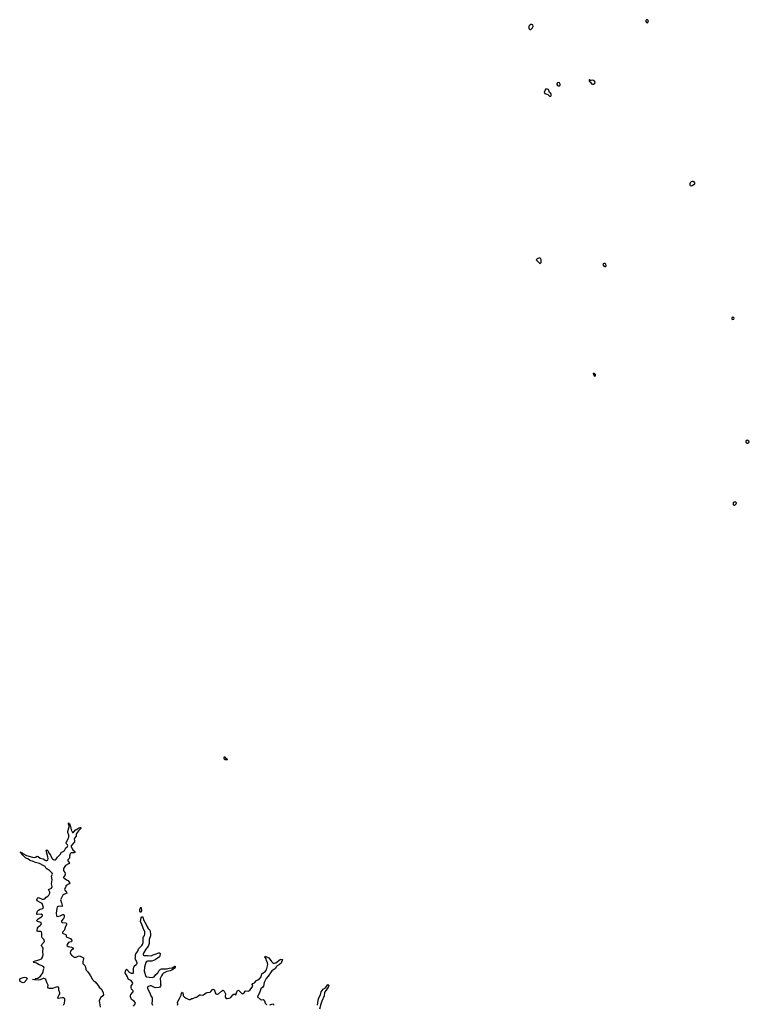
# Model space of a CAD drawing. Header units: inches. Extents: x 2396598 to 2566999, y 262085 to 451979.
# Tile 176 of 256: x 2460758 to 2476135, y 405470 to 426205. Entities that reach past the tile are written whole.
import ezdxf

# ---------------------------------------------------------------- set-up
doc = ezdxf.new("R2010")
doc.units = ezdxf.units.IN
doc.header["$MEASUREMENT"] = 0
for name, color, linetype in [('C4460', 7, 'Continuous'), ('C4461', 7, 'Continuous'), ('C4471', 7, 'Continuous'), ('C4472', 7, 'Continuous')]:
    doc.layers.add(name, color=color, linetype=linetype)

msp = doc.modelspace()

# ---------------------------------------------------------------- linework, layer by layer
at = {"layer": 'C4460', "color": 5, "elevation": 40}
for points in [[(2461685, 405450), (2461703, 405497), (2461712, 405552), (2461708, 405588), (2461690, 405606), (2461650, 405606), (2461570, 405590), (2461560, 405600), (2461559, 405610), (2461593, 405667), (2461601, 405690), (2461602, 405710), (2461581, 405770), (2461582, 405810), (2461575, 405830), (2461550, 405836), (2461530, 405833), (2461450, 405805), (2461390, 405803), (2461363, 405810), (2461352, 405830), (2461355, 405870), (2461350, 405890), (2461328, 405930), (2461310, 405990), (2461287, 406007), (2461272, 406012), (2461250, 406010), (2461190, 405983), (2461157, 405977), (2461093, 405987), (2461070, 405984), (2461029, 405990), (2461084, 405996), (2461095, 406010), (2461138, 406022), (2461195, 406065), (2461243, 406130), (2461251, 406150), (2461259, 406201), (2461272, 406230), (2461266, 406250), (2461239, 406270), (2461210, 406286), (2461170, 406299), (2461113, 406333), (2461061, 406350), (2461046, 406370), (2461184, 406410), (2461221, 406430), (2461233, 406447), (2461250, 406510), (2461243, 406583), (2461253, 406650), (2461242, 406670), (2461223, 406690), (2461218, 406710), (2461228, 406730), (2461281, 406790), (2461275, 406830), (2461233, 406870), (2461226, 406886), (2461223, 406970), (2461216, 406996), (2461201, 407001), (2461150, 407001), (2461129, 407010), (2461128, 407028), (2461135, 407070), (2461145, 407095), (2461154, 407106), (2461192, 407130), (2461212, 407150), (2461221, 407170), (2461205, 407190), (2461135, 407215), (2461119, 407230), (2461130, 407250), (2461149, 407271), (2461220, 407310), (2461236, 407330), (2461237, 407350), (2461210, 407367), (2461130, 407363), (2461117, 407370), (2461118, 407390), (2461136, 407430), (2461152, 407450), (2461190, 407474), (2461249, 407490), (2461258, 407510), (2461255, 407530), (2461231, 407591), (2461207, 407610), (2461126, 407650), (2461123, 407670), (2461132, 407708), (2461150, 407718), (2461170, 407714), (2461230, 407686), (2461257, 407683), (2461289, 407690), (2461314, 407726), (2461352, 407748), (2461373, 407767), (2461391, 407810), (2461391, 407830), (2461366, 407890), (2461430, 407915), (2461443, 407950), (2461431, 408010), (2461440, 408090), (2461428, 408170), (2461449, 408210), (2461445, 408230), (2461384, 408290), (2461316, 408330), (2461295, 408370), (2461270, 408387), (2461178, 408438), (2461090, 408457), (2461030, 408484), (2460990, 408494), (2460965, 408505), (2460930, 408531), (2460888, 408548), (2460821, 408610), (2460789, 408650), (2460784, 408664), (2460768, 408672), (2460790, 408674), (2460798, 408658), (2460810, 408657), (2460824, 408644), (2460905, 408605), (2461030, 408565), (2461070, 408563), (2461092, 408568), (2461130, 408591), (2461150, 408584), (2461190, 408547), (2461251, 408531), (2461310, 408500), (2461330, 408496), (2461350, 408508), (2461356, 408530), (2461352, 408572), (2461317, 408710), (2461330, 408726), (2461350, 408710), (2461382, 408642), (2461405, 408610), (2461434, 408550), (2461450, 408530), (2461470, 408519), (2461490, 408515), (2461510, 408514), (2461530, 408524), (2461558, 408570), (2461618, 408630), (2461635, 408665), (2461690, 408696), (2461704, 408710), (2461730, 408765), (2461769, 408790), (2461773, 408810), (2461769, 408830), (2461744, 408850), (2461741, 408870), (2461782, 408958), (2461793, 408990), (2461791, 409030), (2461770, 409090), (2461770, 409110), (2461797, 409183), (2461802, 409210), (2461803, 409230), (2461790, 409266), (2461790, 409294), (2461798, 409278), (2461810, 409274), (2461821, 409230), (2461830, 409212), (2461843, 409143), (2461870, 409087), (2461891, 409089), (2461930, 409139), (2462010, 409185), (2462030, 409193), (2462050, 409191), (2462050, 409170), (2461999, 409121), (2461958, 409070), (2461948, 409050), (2461946, 409010), (2461910, 408970), (2461906, 408954), (2461916, 408910), (2461912, 408890), (2461846, 408810), (2461842, 408790), (2461863, 408743), (2461880, 408720), (2461918, 408690), (2461922, 408670), (2461898, 408662), (2461850, 408657), (2461830, 408647), (2461823, 408637), (2461810, 408590), (2461808, 408550), (2461774, 408510), (2461774, 408490), (2461807, 408450), (2461797, 408430), (2461790, 408425), (2461723, 408390), (2461683, 408330), (2461680, 408310), (2461685, 408285), (2461691, 408270), (2461710, 408246), (2461718, 408218), (2461710, 408185), (2461690, 408157), (2461678, 408150), (2461686, 408130), (2461747, 408090), (2461770, 408080), (2461813, 408030), (2461801, 408010), (2461739, 407970), (2461728, 407952), (2461705, 407890), (2461711, 407870), (2461744, 407830), (2461751, 407809), (2461740, 407800), (2461690, 407784), (2461669, 407771), (2461620, 407670), (2461622, 407650), (2461642, 407610), (2461655, 407550), (2461652, 407530), (2461610, 407538), (2461570, 407532), (2461550, 407514), (2461539, 407490), (2461528, 407388), (2461534, 407334), (2461550, 407319), (2461610, 407334), (2461670, 407363), (2461690, 407361), (2461699, 407350), (2461694, 407306), (2461680, 407280), (2461642, 407230), (2461636, 407210), (2461640, 407200), (2461651, 407191), (2461730, 407182), (2461744, 407170), (2461743, 407150), (2461714, 407090), (2461702, 407038), (2461694, 407026), (2461659, 406990), (2461659, 406970), (2461723, 406943), (2461736, 406930), (2461741, 406890), (2461770, 406874), (2461810, 406863), (2461830, 406853), (2461855, 406810), (2461853, 406787), (2461810, 406780), (2461787, 406770), (2461756, 406730), (2461751, 406710), (2461782, 406690), (2461852, 406670), (2461891, 406650), (2461878, 406630), (2461850, 406613), (2461831, 406590), (2461824, 406550), (2461830, 406532), (2461850, 406502), (2461872, 406490), (2461890, 406472), (2461905, 406465), (2461950, 406464), (2461990, 406484), (2462010, 406488), (2462030, 406485), (2462106, 406450), (2462105, 406430), (2462088, 406368), (2462087, 406330), (2462130, 406290), (2462141, 406270), (2462151, 406210), (2462159, 406190), (2462196, 406150), (2462251, 406070), (2462292, 405990), (2462312, 405970), (2462346, 405946), (2462410, 405865), (2462431, 405830), (2462473, 405793), (2462504, 405744), (2462519, 405710), (2462523, 405670), (2462511, 405650), (2462467, 405610), (2462431, 405549), (2462455, 405410)], [(2463160, 405430), (2463199, 405490), (2463194, 405510), (2463170, 405533), (2463134, 405554), (2463114, 405574), (2463097, 405630), (2463095, 405650), (2463102, 405678), (2463152, 405730), (2463152, 405750), (2463114, 405790), (2463105, 405830), (2463106, 405850), (2463141, 405910), (2463137, 405930), (2463110, 405969), (2463054, 405994), (2463046, 406006), (2463030, 406050), (2462983, 406130), (2462985, 406170), (2462999, 406201), (2463010, 406211), (2463030, 406194), (2463046, 406166), (2463067, 406147), (2463110, 406126), (2463150, 406122), (2463158, 406130), (2463160, 406140), (2463156, 406210), (2463164, 406256), (2463171, 406270), (2463215, 406305), (2463233, 406330), (2463232, 406352), (2463193, 406430), (2463202, 406458), (2463200, 406510), (2463206, 406530), (2463248, 406590), (2463263, 406637), (2463330, 406705), (2463345, 406730), (2463357, 406770), (2463361, 406870), (2463367, 406890), (2463390, 406922), (2463399, 406950), (2463394, 406994), (2463361, 407070), (2463332, 407152), (2463304, 407210), (2463316, 407290), (2463330, 407314), (2463350, 407310), (2463370, 407250), (2463424, 407150), (2463442, 407102), (2463466, 407066), (2463500, 407030), (2463510, 407005), (2463516, 406950), (2463514, 406910), (2463488, 406832), (2463484, 406750), (2463474, 406710), (2463451, 406670), (2463419, 406630), (2463369, 406550), (2463360, 406530), (2463359, 406510), (2463377, 406497), (2463450, 406498), (2463530, 406488), (2463570, 406510), (2463610, 406522), (2463690, 406555), (2463710, 406552), (2463717, 406530), (2463713, 406490), (2463702, 406470), (2463616, 406404), (2463543, 406377), (2463450, 406376), (2463432, 406368), (2463419, 406350), (2463392, 406250), (2463384, 406170), (2463417, 406057), (2463430, 406047), (2463490, 406044), (2463550, 406032), (2463590, 406051), (2463625, 406095), (2463667, 406130), (2463697, 406183), (2463716, 406204), (2463750, 406216), (2463850, 406218), (2463910, 406234), (2463970, 406240), (2464017, 406263), (2464030, 406275), (2464038, 406270), (2464035, 406250), (2464021, 406230), (2463967, 406190), (2463930, 406173), (2463862, 406158), (2463790, 406123), (2463770, 406107), (2463747, 406070), (2463722, 406010), (2463719, 405990), (2463725, 405950), (2463725, 405895), (2463731, 405870), (2463727, 405850), (2463710, 405833), (2463690, 405825), (2463610, 405815), (2463530, 405857), (2463510, 405856), (2463475, 405845), (2463451, 405829), (2463451, 405810), (2463506, 405690), (2463519, 405650), (2463548, 405608), (2463551, 405550), (2463546, 405490), (2463556, 405450)], [(2464086, 405450), (2464089, 405470), (2464084, 405510), (2464089, 405530), (2464127, 405593), (2464158, 405662), (2464170, 405698), (2464190, 405725), (2464199, 405710), (2464201, 405670), (2464207, 405650), (2464230, 405619), (2464250, 405604), (2464310, 405578), (2464330, 405571), (2464348, 405572), (2464386, 405590), (2464410, 405591), (2464470, 405621), (2464490, 405622), (2464509, 405631), (2464550, 405666), (2464570, 405671), (2464610, 405664), (2464630, 405667), (2464688, 405712), (2464710, 405718), (2464770, 405722), (2464790, 405736), (2464830, 405787), (2464850, 405779), (2464856, 405770), (2464868, 405748), (2464878, 405710), (2464890, 405691), (2464910, 405683), (2464930, 405684), (2464950, 405691), (2465010, 405748), (2465030, 405763), (2465050, 405768), (2465070, 405747), (2465094, 405690), (2465090, 405630), (2465095, 405610), (2465110, 405595), (2465130, 405590), (2465170, 405597), (2465210, 405612), (2465250, 405668), (2465270, 405682), (2465290, 405682), (2465310, 405671), (2465323, 405690), (2465334, 405730), (2465350, 405761), (2465357, 405763), (2465370, 405767), (2465430, 405705), (2465450, 405691), (2465470, 405695), (2465489, 405710), (2465512, 405748), (2465530, 405753), (2465570, 405747), (2465590, 405756), (2465610, 405770), (2465660, 405830), (2465669, 405850), (2465661, 405890), (2465671, 405909), (2465710, 405925), (2465750, 405969), (2465778, 405982), (2465812, 406008), (2465845, 406050), (2465861, 406110), (2465937, 406170), (2465961, 406199), (2465990, 406310), (2465983, 406343), (2465958, 406390), (2465950, 406430), (2465924, 406470), (2465930, 406482), (2466010, 406448), (2466068, 406370), (2466089, 406349), (2466110, 406336), (2466130, 406336), (2466155, 406345), (2466250, 406410), (2466270, 406419), (2466290, 406416), (2466299, 406410), (2466266, 406334), (2466236, 406310), (2466182, 406278), (2466164, 406256), (2466150, 406227), (2466130, 406210), (2466090, 406190), (2466070, 406171), (2465997, 406063), (2465953, 406010), (2465926, 405954), (2465908, 405930), (2465893, 405850), (2465879, 405830), (2465843, 405797), (2465830, 405776), (2465810, 405710), (2465774, 405650), (2465771, 405630), (2465830, 405570), (2465850, 405567), (2465890, 405569), (2465910, 405559), (2465920, 405540), (2465933, 405493), (2465950, 405476), (2465970, 405467)], [(2467038, 405450), (2467040, 405500), (2467059, 405590), (2467101, 405670), (2467115, 405730), (2467155, 405790), (2467200, 405820), (2467250, 405885), (2467262, 405882), (2467271, 405870), (2467256, 405830), (2467220, 405770), (2467187, 405733), (2467181, 405719), (2467174, 405650), (2467123, 405537), (2467108, 405470), (2467074, 405370)], [(2466030, 405456), (2466090, 405481), (2466110, 405471), (2466110, 405450)]]:
    msp.add_lwpolyline(points, dxfattribs=at)
for points in [[(2463310, 407402), (2463290, 407430), (2463290, 407472), (2463310, 407512), (2463325, 407450), (2463322, 407430)], [(2460830, 405924), (2460810, 405928), (2460770, 405950), (2460760, 405970), (2460758, 405990), (2460768, 406012), (2460830, 406032), (2460870, 406039), (2460893, 406033), (2460910, 406019), (2460917, 406010), (2460910, 405990), (2460850, 405928)]]:
    msp.add_lwpolyline(points, close=True, dxfattribs=at)
at = {"layer": 'C4461', "color": 5, "elevation": 60}
msp.add_lwpolyline([(2465070, 410676), (2465063, 410670), (2465059, 410650), (2465070, 410639), (2465090, 410627), (2465130, 410622), (2465136, 410624), (2465135, 410630), (2465120, 410640), (2465090, 410673)], close=True, dxfattribs=at)
at = {"layer": 'C4471', "color": 5, "elevation": 60}
for points in [[(2475790, 419939), (2475770, 419934), (2475766, 419910), (2475770, 419901), (2475790, 419888), (2475810, 419901), (2475815, 419910), (2475809, 419930)], [(2472870, 418757), (2472847, 418753), (2472844, 418750), (2472848, 418730), (2472870, 418695), (2472890, 418706), (2472894, 418730), (2472879, 418750)], [(2476090, 417347), (2476070, 417339), (2476062, 417330), (2476065, 417310), (2476090, 417289), (2476110, 417288), (2476135, 417310), (2476126, 417330)], [(2475810, 416047), (2475795, 416030), (2475792, 416010), (2475796, 415996), (2475810, 415980), (2475830, 415984), (2475861, 416010), (2475863, 416030), (2475844, 416044)]]:
    msp.add_lwpolyline(points, close=True, dxfattribs=at)
at = {"layer": 'C4472', "color": 5, "elevation": 60}
for points in [[(2473970, 426205), (2473957, 426190), (2473954, 426170), (2473970, 426144), (2473990, 426142), (2474007, 426170), (2474003, 426190), (2473990, 426203)], [(2471550, 426107), (2471530, 426104), (2471509, 426091), (2471491, 426070), (2471486, 426050), (2471490, 426022), (2471510, 426002), (2471530, 426002), (2471566, 426034), (2471581, 426070), (2471575, 426095)], [(2472110, 424879), (2472090, 424875), (2472085, 424870), (2472076, 424850), (2472077, 424837), (2472090, 424818), (2472110, 424811), (2472130, 424815), (2472150, 424826), (2472149, 424850), (2472133, 424873)], [(2472770, 424946), (2472762, 424930), (2472762, 424910), (2472778, 424898), (2472810, 424851), (2472830, 424844), (2472850, 424848), (2472876, 424870), (2472884, 424890), (2472874, 424910), (2472850, 424925), (2472830, 424929), (2472803, 424923), (2472790, 424926), (2472775, 424935)], [(2471883, 424743), (2471841, 424739), (2471830, 424728), (2471811, 424670), (2471825, 424650), (2471888, 424628), (2471930, 424591), (2471950, 424598), (2471959, 424610), (2471962, 424630), (2471950, 424648), (2471922, 424670), (2471914, 424690), (2471908, 424730)], [(2474950, 422797), (2474930, 422797), (2474910, 422789), (2474889, 422771), (2474882, 422750), (2474883, 422730), (2474890, 422711), (2474910, 422703), (2474930, 422711), (2474984, 422750), (2474989, 422770), (2474970, 422789)], [(2471710, 421189), (2471662, 421170), (2471646, 421150), (2471710, 421076), (2471730, 421071), (2471745, 421095), (2471745, 421150), (2471736, 421176), (2471730, 421182)], [(2473090, 421069), (2473070, 421069), (2473058, 421062), (2473051, 421050), (2473061, 421030), (2473090, 421007), (2473110, 421011), (2473116, 421030), (2473114, 421054)]]:
    msp.add_lwpolyline(points, close=True, dxfattribs=at)

doc.saveas('drawing.dxf')
